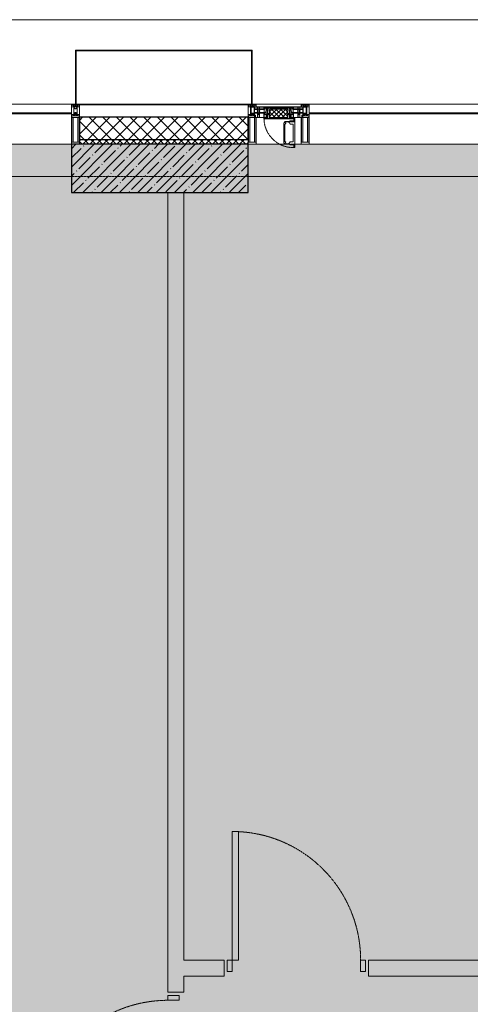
# Model space of a CAD drawing. Header units: millimetres. Extents: x -542966 to 178656, y -69521 to 267189.
# Tile 143 of 256: x -190525 to -187720, y 249486 to 255611. Entities that reach past the tile are written whole.
import ezdxf

# ---------------------------------------------------------------- set-up
doc = ezdxf.new("R2010")
doc.units = ezdxf.units.MM
doc.linetypes.add('-D1-02х01', pattern=[3, 2, -1])
doc.linetypes.add('-D1d1-15x02', pattern=[19, 15, -2, 0, -2])
for name, color, linetype, lineweight in [('_0', 7, 'Continuous', 13), ('A-COLS', 7, 'Continuous', 5), ('A-DETL-GENF', 7, 'Continuous', 5), ('A-DOOR', 7, 'Continuous', 5), ('A-GLAZ', 7, 'Continuous', 5), ('A-GLAZ-CURT', 8, 'Continuous', 5), ('A-GLAZ-CWMG', 8, 'Continuous', 5), ('A-WALL', 7, 'Continuous', 5), ('A-WALL-FNSH', 8, 'Continuous', 5), ('I-WALL', 7, 'Continuous', 5), ('S-COLS', 7, 'Continuous', 5), ('S-GRID', 7, 'Continuous', 5), ('Ограждение', 7, 'Continuous', 5), ('Поручни', 7, 'Continuous', 5)]:
    doc.layers.add(name, color=color, linetype=linetype, lineweight=lineweight)

# ---------------------------------------------------------------- blocks, each defined once
blk = doc.blocks.new('System Panel - A_PAN_Glass-4664071-50_AS_M_L19')
at = {"layer": 'A-GLAZ-CURT'}
for p, q in [((910, 0), (-910, 0)), ((-910, 0), (-910, -55)), ((910, -55), (910, 0)), ((-910, -55), (910, -55))]:
    blk.add_line(p, q, dxfattribs=at)
blk = doc.blocks.new('Rectangular Mullion - 50Wx250H-2623690-50_AS_M_L19')
at = {"layer": 'A-DETL-GENF'}
for p, q in [((-25, 84), (-25, 250)), ((-25, 250), (0, 250)), ((25, 250), (0, 250)), ((25, 65.2), (25, 250)), ((-23, 237.3), (0, 237.3)), ((-23, 237.3), (-23, 84)), ((-14.9, 84), (-14.9, 237.3)), ((23, 237.3), (0, 237.3)), ((14.9, 84), (14.9, 237.3)), ((23, 237.3), (23, 73.6)), ((0, 84), (-15, 84)), ((-0.5, 73.6), (-15, 73.6)), ((-10, 71.3), (-12, 71.3)), ((-10, 57.4), (-10, 71.3)), ((-7, 65.2), (-5.9, 67.3)), ((-7, 65.2), (-7, 57)), ((-4.1, 67.3), (-5.9, 67.3)), ((-4.1, 67.3), (-2.9, 65.1)), ((-2.9, 65.1), (-2.9, 57)), ((0, 84), (23, 84)), ((0.5, 73.6), (23, 73.6)), ((4.1, 67.3), (2.9, 65.1)), ((2.9, 65.1), (2.9, 57)), ((4.1, 67.3), (5.9, 67.3)), ((7, 65.2), (5.9, 67.3)), ((7, 65.2), (7, 54.7)), ((10, 71.3), (14, 71.3)), ((10, 53), (10, 71.3)), ((14, 71.3), (14, 65.2)), ((14, 65.2), (25, 65.2)), ((-23.8, 14.6), (-25, 14.2)), ((-25, 0), (-25, 14.2)), ((-23.8, 17), (-23.8, 14.6)), ((-22.5, 10.6), (-23.8, 14.6)), ((-22.5, 10.6), (-23.7, 9.9)), ((-23.7, 1.3), (-23.7, 9.9)), ((-23.7, 1.3), (-11.8, 1.3)), ((-23.2, 10.2), (-22.5, 8)), ((-22.5, 8), (-22.5, 4.5)), ((-21.3, 4.5), (-22.5, 4.5)), ((-22.3, 17), (-22.3, 16)), ((-22.3, 16), (-21.3, 16)), ((-19.9, 17), (-21.3, 16)), ((-21.3, 4.5), (-21.3, 6.5)), ((-21.3, 6.5), (-14.2, 6.5)), ((-7.4, 16.6), (-18.4, 16.6)), ((-14.2, 6.5), (-14.2, 4.5)), ((-13.2, 4.5), (-14.2, 4.5)), ((-13.2, 4.5), (-12.2, 7.2)), ((-12.7, 7.6), (-11.3, 11.4)), ((-12.7, 7.6), (-11.8, 6.9)), ((-12.2, 9), (-12.2, 14.8)), ((-12.2, 14.8), (0, 14.8)), ((-11.8, 1.3), (-11.8, 6.9)), ((-10.5, 11.2), (-11.3, 11.4)), ((-10.5, 1.5), (-10.5, 11.2)), ((-4.8, 1.5), (-10.5, 1.5)), ((0, 8), (-4.8, 8)), ((-4.8, 1.5), (-4.8, 8)), ((-2.6, 16.8), (0, 16.8)), ((2.6, 16.8), (0, 16.8)), ((0, 14.8), (0, 16.8)), ((0, 14.8), (0, 16.8)), ((12.2, 14.8), (0, 14.8)), ((0, 0), (0, 8)), ((0, 8), (4.8, 8)), ((0, 0), (0, 8)), ((4.8, 1.5), (4.8, 8)), ((4.8, 1.5), (10.5, 1.5)), ((8.5, 23), (6, 25.5)), ((6, 18), (7.4, 18)), ((8.7, 53), (7, 54.7)), ((7.4, 18), (7.4, 16.6)), ((7.4, 16.6), (18.4, 16.6)), ((7.5, 18.5), (8.5, 18.5)), ((7.5, 17), (7.5, 18.5)), ((10, 17), (7.5, 17)), ((8.5, 18.5), (8.5, 23)), ((8.7, 53), (10, 53)), ((10, 53), (10, 17)), ((10.5, 11.2), (11.3, 11.4)), ((10.5, 1.5), (10.5, 11.2)), ((12.7, 7.6), (11.3, 11.4)), ((12.7, 7.6), (11.8, 6.9)), ((11.8, 1.3), (11.8, 6.9)), ((23.7, 1.3), (11.8, 1.3)), ((12.2, 9), (12.2, 14.8)), ((13.2, 4.5), (12.2, 7.2)), ((13.2, 4.5), (14.2, 4.5)), ((21.3, 6.5), (14.2, 6.5)), ((14.2, 6.5), (14.2, 4.5)), ((18.4, 16.6), (19, 17.6)), ((19, 17.6), (21.3, 16)), ((22.3, 16), (21.3, 16)), ((21.3, 4.5), (21.3, 6.5)), ((21.3, 4.5), (22.5, 4.5)), ((22.3, 17), (22.3, 16)), ((22.3, 17), (23.8, 17)), ((22.5, 10.6), (23.8, 14.6)), ((22.5, 10.6), (23.7, 9.9)), ((23.2, 10.2), (22.5, 8)), ((22.5, 8), (22.5, 4.5)), ((23.7, 1.3), (23.7, 9.9)), ((23.8, 17), (23.8, 14.6)), ((23.8, 14.6), (25, 14.2)), ((25, 0), (25, 14.2)), ((-25, 0), (0, 0)), ((25, 0), (0, 0))]:
    blk.add_line(p, q, dxfattribs=at)
for centre, start, end in [((-0.5, 73.1), 360, 90), ((0.5, 73.1), 90, 180)]:
    blk.add_arc(centre, 0.5, start, end, dxfattribs=at)
blk = doc.blocks.new('Rectangular Mullion - R_StandardFrame_50Wx250H-4664070-50_AS_M_L19')
at = {"layer": 'A-GLAZ-CWMG', "lineweight": 9}
for p, q in [((-25, 84), (-25, 250)), ((-25, 250), (25, 250)), ((25, 250), (25, 0)), ((-25, 0), (-25, 17)), ((25, 0), (-25, 0))]:
    blk.add_line(p, q, dxfattribs=at)
blk = doc.blocks.new('A_PAN_Створка - 383мм-V27-50_AS_M_L19')
at = {"layer": 'A-GLAZ-CURT'}
h = blk.add_hatch(dxfattribs=at)
h.set_pattern_fill('FP_30', color=256, style=0, pattern_type=2)
h.set_pattern_definition([(45, (-3340, -29700), (-14.142136, 14.142136), []), (135, (-3340, -29700), (-14.142136, -14.142136), [])])
h.paths.add_polyline_path([(-53.6, -82.7), (54.6, -81.8), (54.6, -63.4), (57.2, -60.8), (57.2, -36.4), (54.9, -34.1), (54.5, -31.8), (-54.5, -31.8), (-54.9, -34.1), (-57.2, -36.4), (-57.2, -60.8), (-54.6, -63.4), (-54.6, -81.8)])
at = {"layer": 'A-DETL-GENF'}
for p, q in [((-70, -32.1), (-61.4, -23.5)), ((-70, -62.5), (-70, -32.1)), ((-67.8, -38.3), (-65.7, -37.4)), ((-67.8, -55.7), (-67.8, -38.3)), ((-66, -56.5), (-67.8, -55.7)), ((-66, -56.5), (-62, -59.1)), ((-65.7, -37.4), (-60.8, -34.7)), ((-62, -59.1), (-60.7, -61)), ((61.4, -23.5), (-61.4, -23.5)), ((-60.8, -34.7), (-57.3, -35.9)), ((-60.7, -61), (-57.4, -61)), ((-57.4, -61), (-54.9, -63.5)), ((-55.2, -33.8), (-57.3, -35.9)), ((-54.9, -34.1), (-57.2, -36.4)), ((-57.2, -36.4), (-57.2, -60.8)), ((-57.2, -60.8), (-54.6, -63.4)), ((-55.2, -33.8), (-54.8, -31.5)), ((-54.9, -25.8), (-53.9, -24.8)), ((-54.9, -29.5), (-54.9, -25.8)), ((-53.9, -30.5), (-54.9, -29.5)), ((-54.5, -31.8), (-54.9, -34.1)), ((0, -31.5), (-54.8, -31.5)), ((54.5, -31.8), (-54.5, -31.8)), ((-53.9, -24.8), (53.9, -24.8)), ((53.9, -30.5), (-53.9, -30.5)), ((0, -31.5), (54.8, -31.5)), ((54.9, -25.8), (53.9, -24.8)), ((53.9, -30.5), (54.9, -29.5)), ((54.9, -34.1), (54.5, -31.8)), ((54.6, -63.4), (57.2, -60.8)), ((55.2, -33.8), (54.8, -31.5)), ((54.9, -29.5), (54.9, -25.8)), ((57.2, -36.4), (54.9, -34.1)), ((57.4, -61), (54.9, -63.5)), ((55.2, -33.8), (57.3, -35.9)), ((57.2, -60.8), (57.2, -36.4)), ((60.8, -34.7), (57.3, -35.9)), ((60.7, -61), (57.4, -61)), ((62, -59.1), (60.7, -61)), ((65.7, -37.4), (60.8, -34.7)), ((70, -32.1), (61.4, -23.5)), ((66, -56.5), (62, -59.1)), ((67.8, -38.3), (65.7, -37.4)), ((66, -56.5), (67.8, -55.7)), ((67.8, -55.7), (67.8, -38.3)), ((70, -62.5), (70, -32.1)), ((-91.5, -87.5), (-73.9, -87.5)), ((-91.5, -92), (-91.5, -87.5)), ((-91.5, -92), (91.5, -92)), ((-83.4, -90.3), (-83.4, -87.5)), ((-83.4, -90.3), (-69.4, -90.3)), ((-73.9, -62.5), (-70, -62.5)), ((-73.9, -87.5), (-73.9, -62.5)), ((-69.4, -66.5), (-73.9, -66.5)), ((-73.9, -81.5), (-69.4, -81.5)), ((-69.4, -85.5), (-73.9, -85.5)), ((-69.4, -81.5), (-69.4, -66.5)), ((-69.4, -90.3), (-69.4, -85.5)), ((-61.7, -62.5), (-67.9, -62.5)), ((-67.9, -62.5), (-67.9, -89.3)), ((-67.9, -89.3), (-66.9, -90.3)), ((-66.9, -90.3), (-57.4, -90.3)), ((-61.7, -64.9), (-61.7, -62.5)), ((-60.1, -67.7), (-61.7, -64.9)), ((-56.4, -67.7), (-60.1, -67.7)), ((-57.4, -90.3), (-56.4, -89.4)), ((-56.4, -89.4), (-56.4, -67.7)), ((-54.9, -63.5), (-54.9, -81.9)), ((-54.9, -81.9), (-53.8, -83)), ((-54.9, -85.6), (-53.9, -84.6)), ((-54.9, -89.3), (-54.9, -85.6)), ((-53.9, -90.3), (-54.9, -89.3)), ((-54.6, -63.4), (-54.6, -81.8)), ((-54.6, -81.8), (-53.6, -82.7)), ((-53.9, -84.6), (53.9, -84.6)), ((53.9, -90.3), (-53.9, -90.3)), ((53.8, -83), (-53.8, -83)), ((-53.6, -82.7), (53.6, -82.7)), ((53.6, -82.7), (54.6, -81.8)), ((54.9, -81.9), (53.8, -83)), ((54.9, -85.6), (53.9, -84.6)), ((53.9, -90.3), (54.9, -89.3)), ((54.6, -81.8), (54.6, -63.4)), ((54.9, -63.5), (54.9, -81.9)), ((54.9, -89.3), (54.9, -85.6)), ((56.4, -67.7), (60.1, -67.7)), ((56.4, -89.4), (56.4, -67.7)), ((57.4, -90.3), (56.4, -89.4)), ((66.9, -90.3), (57.4, -90.3)), ((60.1, -67.7), (61.7, -64.9)), ((61.7, -62.5), (67.9, -62.5)), ((61.7, -64.9), (61.7, -62.5)), ((67.9, -89.3), (66.9, -90.3)), ((67.9, -62.5), (67.9, -89.3)), ((69.4, -66.5), (73.9, -66.5)), ((69.4, -81.5), (69.4, -66.5)), ((73.9, -81.5), (69.4, -81.5)), ((69.4, -85.5), (73.9, -85.5)), ((69.4, -90.3), (69.4, -85.5)), ((83.4, -90.3), (69.4, -90.3)), ((73.9, -62.5), (70, -62.5)), ((73.9, -87.5), (73.9, -62.5)), ((91.5, -87.5), (73.9, -87.5)), ((83.4, -90.3), (83.4, -87.5)), ((91.5, -92), (91.5, -87.5))]:
    blk.add_line(p, q, dxfattribs=at)
at = {"layer": 'A-DETL-GENF', "color": 9, "true_color": 0xc8c8c8}
for p, q in [((39.7, -109), (31.1, -117.6)), ((31.1, -117.6), (31.1, -240.4)), ((70.1, -109), (39.7, -109)), ((41.4, -123.8), (43.5, -121.7)), ((45, -113.3), (42.3, -118.2)), ((42.3, -118.2), (43.5, -121.7)), ((45.9, -111.2), (45, -113.3)), ((63.3, -111.2), (45.9, -111.2)), ((64.1, -113), (63.3, -111.2)), ((64.1, -113), (66.7, -117)), ((66.7, -117), (68.6, -118.3)), ((68.6, -118.3), (68.6, -121.6)), ((68.6, -121.6), (71.1, -124.1)), ((70.1, -105.1), (70.1, -109)), ((95.1, -105.1), (70.1, -105.1)), ((74.1, -109.6), (74.1, -105.1)), ((89.1, -109.6), (74.1, -109.6)), ((89.1, -105.1), (89.1, -109.6)), ((93.1, -109.6), (93.1, -105.1)), ((97.9, -109.6), (93.1, -109.6)), ((95.1, -87.5), (95.1, -105.1)), ((99.6, -87.5), (95.1, -87.5)), ((97.9, -95.6), (95.1, -95.6)), ((97.9, -95.6), (97.9, -109.6)), ((99.6, -270.5), (99.6, -87.5)), ((41.4, -123.8), (39.1, -124.2)), ((39.1, -179), (39.1, -124.2)), ((39.1, -179), (39.1, -233.8)), ((71.1, -124.1), (89.5, -124.1)), ((89.5, -124.1), (90.6, -125.2)), ((90.6, -125.2), (90.6, -232.8)), ((39.7, -249), (31.1, -240.4)), ((41.4, -234.2), (39.1, -233.8)), ((41.4, -234.2), (43.5, -236.3)), ((42.3, -239.8), (43.5, -236.3)), ((45, -244.7), (42.3, -239.8)), ((45.9, -246.8), (45, -244.7)), ((64.1, -245), (63.3, -246.8)), ((64.1, -245), (66.7, -241)), ((66.7, -241), (68.6, -239.7)), ((68.6, -236.4), (71.1, -233.9)), ((68.6, -239.7), (68.6, -236.4)), ((71.1, -233.9), (89.5, -233.9)), ((89.5, -233.9), (90.6, -232.8)), ((70.1, -249), (39.7, -249)), ((63.3, -246.8), (45.9, -246.8)), ((70.1, -252.9), (70.1, -249)), ((95.1, -252.9), (70.1, -252.9)), ((74.1, -248.4), (74.1, -252.9)), ((89.1, -248.4), (74.1, -248.4)), ((89.1, -252.9), (89.1, -248.4)), ((93.1, -248.4), (93.1, -252.9)), ((97.9, -248.4), (93.1, -248.4)), ((95.1, -270.5), (95.1, -252.9)), ((97.9, -262.4), (95.1, -262.4)), ((99.6, -270.5), (95.1, -270.5)), ((97.9, -262.4), (97.9, -248.4))]:
    blk.add_line(p, q, dxfattribs=at)
at = {"layer": 'A-GLAZ'}
for p, q in [((-67.9, -17), (-171, -17)), ((-171, -17), (-171, -57)), ((-171, -18.5), (-153.5, -18.5)), ((-171, -55.5), (-152, -55.5)), ((-171, -57), (-156, -57)), ((-153.5, -18.5), (-152, -20)), ((-153, -60), (-153, -73.5)), ((-152, -20), (-152, -73.5)), ((-150.5, -17), (-150.5, -29.4)), ((-132.4, -18.6), (-150.5, -18.6)), ((-150.5, -29.4), (-132.4, -29.4)), ((-150.5, -33.6), (-150.5, -68)), ((-136.3, -33.6), (-150.5, -33.6)), ((-136.4, -52.4), (-150.5, -52.4)), ((-150.5, -56.6), (-132.4, -56.6)), ((-137.2, -31), (-135.8, -35)), ((-132.5, -31), (-137.2, -31)), ((-137.2, -54.8), (-135.8, -50.8)), ((-132.5, -54.8), (-137.2, -54.8)), ((-132.1, -36.8), (-135.8, -35)), ((-132.1, -49), (-135.8, -50.8)), ((-132.5, -31.9), (-133.4, -33.7)), ((-133.4, -33.7), (-130.1, -35.3)), ((-133.4, -52), (-130.1, -50.4)), ((-132.5, -53.8), (-133.4, -52)), ((-132.5, -31.9), (-132.5, -31)), ((-132.5, -53.8), (-132.5, -54.8)), ((-132.4, -29.4), (-132.4, -18.6)), ((-132.4, -56.6), (-132.4, -82.5)), ((-132.1, -49), (-132.1, -36.8)), ((-131, -18.2), (-131, -29.5)), ((-120.8, -18.2), (-131, -18.2)), ((-131, -29.5), (-120.8, -29.5)), ((-131, -30.9), (-131, -33)), ((-120.8, -30.9), (-131, -30.9)), ((-129.4, -34.6), (-131, -33)), ((-129.4, -51.1), (-131, -52.7)), ((-131, -55.1), (-131, -52.7)), ((-120.8, -55.1), (-131, -55.1)), ((-131, -56.5), (-131, -62.6)), ((-131, -56.5), (-120.8, -56.5)), ((-130.1, -35.3), (-129.4, -34.6)), ((-130.1, -35.3), (-130.1, -50.4)), ((-130.1, -50.4), (-129.4, -51.1)), ((-122.4, -34.6), (-120.8, -33)), ((-121.7, -35.3), (-122.4, -34.6)), ((-121.7, -50.4), (-122.4, -51.1)), ((-122.4, -51.1), (-120.8, -52.7)), ((-118.4, -33.7), (-121.7, -35.3)), ((-121.7, -35.3), (-121.7, -50.4)), ((-118.4, -52), (-121.7, -50.4)), ((-120.8, -18.2), (-120.8, -29.5)), ((-120.8, -30.9), (-120.8, -33)), ((-120.8, -55.1), (-120.8, -52.7)), ((-120.8, -56.5), (-120.8, -62.6)), ((-119.7, -36.8), (-115.9, -35)), ((-119.7, -49), (-119.7, -36.8)), ((-119.7, -49), (-115.9, -50.8)), ((-119.3, -18.6), (-92.5, -18.6)), ((-119.3, -29.4), (-119.3, -18.6)), ((-92.5, -29.4), (-119.3, -29.4)), ((-119.3, -31), (-114.6, -31)), ((-119.3, -31.9), (-119.3, -31)), ((-119.3, -31.9), (-118.4, -33.7)), ((-119.3, -53.8), (-118.4, -52)), ((-119.3, -53.8), (-119.3, -54.8)), ((-119.3, -54.8), (-114.6, -54.8)), ((-119.3, -56.6), (-119.3, -82.5)), ((-92.5, -56.6), (-119.3, -56.6)), ((-114.6, -31), (-115.9, -35)), ((-114.6, -54.8), (-115.9, -50.8)), ((-94.1, -33.5), (-115.4, -33.5)), ((-94.1, -52.5), (-115.3, -52.5)), ((-89.9, -35.1), (-94.1, -33.5)), ((-89.9, -50.9), (-94.1, -52.5)), ((-92.5, -18.6), (-92.5, -29.4)), ((-92.5, -56.6), (-92.5, -82.5)), ((-90.8, -18.5), (-90.8, -29.4)), ((-87.3, -18.5), (-90.8, -18.5)), ((-90.8, -29.4), (-85.9, -29.4)), ((-90.8, -56.6), (-85.9, -56.6)), ((-90.8, -62.7), (-90.8, -56.6)), ((-89.9, -32.5), (-89.9, -35.1)), ((-85.9, -32.5), (-89.9, -32.5)), ((-89.9, -35.1), (-89.9, -50.9)), ((-89.9, -52.2), (-89.9, -50.9)), ((-89.9, -52.2), (-88.6, -53.5)), ((-85.9, -53.5), (-88.6, -53.5)), ((-87.3, -20.4), (-87.3, -18.5)), ((-87.3, -20.4), (-87.3, -21.9)), ((-84.8, -20.4), (-87.3, -20.4)), ((-87.3, -21.9), (-85.9, -21.9)), ((-85.9, -18.2), (-85.9, -20.4)), ((-75.9, -18.2), (-85.9, -18.2)), ((-85.9, -21.9), (-85.9, -29.4)), ((-85.9, -29.4), (-85.9, -32.5)), ((-85.9, -53.5), (-78, -45.6)), ((-85.9, -56.6), (-85.9, -53.5)), ((-83.4, -20.4), (-84.8, -20.4)), ((-70, -33.8), (-83.4, -20.4)), ((-80.4, -61.1), (-80.4, -62.7)), ((-78, -61.1), (-80.4, -61.1)), ((-78, -84), (-78, -23.5)), ((-78, -23.5), (-67.9, -23.5)), ((-78, -36.8), (-70, -36.8)), ((-78, -45.6), (-78, -36.8)), ((-78, -66.1), (-78, -61.1)), ((-75.9, -21.5), (-75.9, -18.2)), ((-75.9, -21.5), (-75.9, -23.5)), ((-74.9, -21.5), (-75.9, -21.5)), ((-75.9, -23.5), (-73, -23.5)), ((-74.9, -17.9), (-74.9, -21.5)), ((-68.9, -17.9), (-74.9, -17.9)), ((-67.2, -29.3), (-73, -23.5)), ((-61.4, -23.5), (-70, -32.1)), ((-70, -32.1), (-70, -62.5)), ((-70, -36.8), (-70, -33.8)), ((-68.9, -21.5), (-68.9, -17.9)), ((-67.9, -21.5), (-68.9, -21.5)), ((67.9, -17), (-67.9, -17)), ((-61.4, -23.5), (-67.9, -17)), ((-67.9, -17), (-67.9, -23.5)), ((-67.9, -17), (67.9, -17)), ((-67.9, -21.5), (-67.9, -23.5)), ((-67.9, -23.5), (-64.6, -26.8)), ((-67.9, -23.5), (-64.6, -26.8)), ((-64.6, -26.8), (-67.2, -29.3)), ((-64.6, -26.8), (-61.4, -23.5)), ((61.4, -23.5), (-61.4, -23.5)), ((67.9, -17), (61.4, -23.5)), ((70, -32.1), (61.4, -23.5)), ((61.4, -23.5), (64.6, -26.8)), ((67.9, -23.5), (64.6, -26.8)), ((64.6, -26.8), (67.9, -23.5)), ((64.6, -26.8), (67.2, -29.3)), ((67.2, -29.3), (73, -23.5)), ((67.9, -23.5), (67.9, -17)), ((171, -17), (67.9, -17)), ((67.9, -21.5), (67.9, -23.5)), ((67.9, -21.5), (68.9, -21.5)), ((67.9, -23.5), (78, -23.5)), ((68.9, -17.9), (74.9, -17.9)), ((68.9, -21.5), (68.9, -17.9)), ((70, -33.8), (83.4, -20.4)), ((70, -62.5), (70, -32.1)), ((70, -36.8), (70, -33.8)), ((78, -36.8), (70, -36.8)), ((75.9, -23.5), (73, -23.5)), ((74.9, -17.9), (74.9, -21.5)), ((74.9, -21.5), (75.9, -21.5)), ((75.9, -18.2), (85.9, -18.2)), ((75.9, -21.5), (75.9, -18.2)), ((75.9, -21.5), (75.9, -23.5)), ((78, -23.5), (78, -84)), ((78, -45.6), (78, -36.8)), ((85.9, -53.5), (78, -45.6)), ((78, -61.1), (80.4, -61.1)), ((78, -66.1), (78, -61.1)), ((80.4, -61.1), (80.4, -62.7)), ((83.4, -20.4), (84.8, -20.4)), ((84.8, -20.4), (87.3, -20.4)), ((85.9, -18.2), (85.9, -20.4)), ((85.9, -21.9), (85.9, -29.4)), ((87.3, -21.9), (85.9, -21.9)), ((85.9, -29.4), (85.9, -32.5)), ((90.8, -29.4), (85.9, -29.4)), ((85.9, -32.5), (89.9, -32.5)), ((85.9, -53.5), (88.6, -53.5)), ((85.9, -56.6), (85.9, -53.5)), ((90.8, -56.6), (85.9, -56.6)), ((87.3, -18.5), (90.8, -18.5)), ((87.3, -20.4), (87.3, -18.5)), ((87.3, -20.4), (87.3, -21.9)), ((89.9, -52.2), (88.6, -53.5)), ((89.9, -32.5), (89.9, -35.1)), ((89.9, -35.1), (94.1, -33.5)), ((89.9, -35.1), (89.9, -50.9)), ((89.9, -50.9), (94.1, -52.5)), ((89.9, -52.2), (89.9, -50.9)), ((90.8, -18.5), (90.8, -29.4)), ((90.8, -62.7), (90.8, -56.6)), ((92.5, -18.6), (92.5, -29.4)), ((119.3, -18.6), (92.5, -18.6)), ((92.5, -29.4), (119.3, -29.4)), ((92.5, -56.6), (119.3, -56.6)), ((92.5, -56.6), (92.5, -82.5)), ((94.1, -33.5), (115.4, -33.5)), ((94.1, -52.5), (115.3, -52.5)), ((114.6, -31), (115.9, -35)), ((119.3, -31), (114.6, -31)), ((114.6, -54.8), (115.9, -50.8)), ((119.3, -54.8), (114.6, -54.8)), ((119.7, -36.8), (115.9, -35)), ((119.7, -49), (115.9, -50.8)), ((119.3, -31.9), (118.4, -33.7)), ((118.4, -33.7), (121.7, -35.3)), ((118.4, -52), (121.7, -50.4)), ((119.3, -53.8), (118.4, -52)), ((119.3, -29.4), (119.3, -18.6)), ((119.3, -31.9), (119.3, -31)), ((119.3, -53.8), (119.3, -54.8)), ((119.3, -56.6), (119.3, -82.5)), ((119.7, -49), (119.7, -36.8)), ((120.8, -18.2), (120.8, -29.5)), ((120.8, -18.2), (131, -18.2)), ((131, -29.5), (120.8, -29.5)), ((120.8, -30.9), (120.8, -33)), ((120.8, -30.9), (131, -30.9)), ((122.4, -34.6), (120.8, -33)), ((122.4, -51.1), (120.8, -52.7)), ((120.8, -55.1), (120.8, -52.7)), ((120.8, -55.1), (131, -55.1)), ((120.8, -56.5), (120.8, -62.6)), ((131, -56.5), (120.8, -56.5)), ((121.7, -35.3), (122.4, -34.6)), ((121.7, -35.3), (121.7, -50.4)), ((121.7, -50.4), (122.4, -51.1)), ((129.4, -34.6), (131, -33)), ((130.1, -35.3), (129.4, -34.6)), ((130.1, -50.4), (129.4, -51.1)), ((129.4, -51.1), (131, -52.7)), ((133.4, -33.7), (130.1, -35.3)), ((130.1, -35.3), (130.1, -50.4)), ((133.4, -52), (130.1, -50.4)), ((131, -18.2), (131, -29.5)), ((131, -30.9), (131, -33)), ((131, -55.1), (131, -52.7)), ((131, -56.5), (131, -62.6)), ((132.1, -36.8), (135.8, -35)), ((132.1, -49), (132.1, -36.8)), ((132.1, -49), (135.8, -50.8)), ((132.4, -18.6), (150.5, -18.6)), ((132.4, -29.4), (132.4, -18.6)), ((150.5, -29.4), (132.4, -29.4)), ((150.5, -56.6), (132.4, -56.6)), ((132.4, -56.6), (132.4, -82.5)), ((132.5, -31), (137.2, -31)), ((132.5, -31.9), (132.5, -31)), ((132.5, -31.9), (133.4, -33.7)), ((132.5, -53.8), (133.4, -52)), ((132.5, -53.8), (132.5, -54.8)), ((132.5, -54.8), (137.2, -54.8)), ((137.2, -31), (135.8, -35)), ((137.2, -54.8), (135.8, -50.8)), ((136.3, -33.6), (150.5, -33.6)), ((136.4, -52.4), (150.5, -52.4)), ((150.5, -17), (150.5, -29.4)), ((150.5, -33.6), (150.5, -68)), ((153.5, -18.5), (152, -20)), ((152, -20), (152, -73.5)), ((171, -55.5), (152, -55.5)), ((153, -73.5), (153, -60)), ((171, -18.5), (153.5, -18.5)), ((156, -57), (171, -57)), ((171, -57), (171, -17)), ((-153, -73.5), (-150, -73.5)), ((-150.5, -68), (-143.5, -68)), ((-150.5, -69.5), (-150.5, -73.5)), ((-145, -69.5), (-150.5, -69.5)), ((-150, -73.5), (-150, -84)), ((-150, -84), (-78, -84)), ((-148.5, -81), (-148.5, -82.5)), ((-143.5, -81), (-148.5, -81)), ((-148.5, -82.5), (-132.4, -82.5)), ((-145, -69.5), (-145, -79.5)), ((-143.5, -68), (-143.5, -81)), ((-120.8, -62.6), (-131, -62.6)), ((-131, -64.6), (-120.8, -64.6)), ((-131, -82.5), (-131, -64.6)), ((-131, -82.5), (-120.8, -82.5)), ((-120.8, -82.5), (-120.8, -64.6)), ((-119.3, -82.5), (-92.5, -82.5)), ((-73.9, -87.5), (-91.5, -87.5)), ((-91.5, -87.5), (-91.5, -92)), ((-91.5, -92), (91.5, -92)), ((-80.4, -62.7), (-90.8, -62.7)), ((-90.8, -64.6), (-90.8, -82.5)), ((-80.1, -64.6), (-90.8, -64.6)), ((-90.8, -82.5), (-79.5, -82.5)), ((-78, -84), (-85, -84)), ((-85, -84), (-85, -87.5)), ((-85, -87.5), (-78, -87.5)), ((-80.1, -66.1), (-80.1, -64.6)), ((-78, -66.1), (-80.1, -66.1)), ((-79.5, -80.6), (-78, -80.6)), ((-79.5, -82.5), (-79.5, -80.6)), ((-78, -87.5), (-78, -84)), ((-78, -84), (-73.9, -84)), ((-70, -62.5), (-73.9, -62.5)), ((-73.9, -62.5), (-73.9, -87.5)), ((73.9, -62.5), (70, -62.5)), ((73.9, -87.5), (73.9, -62.5)), ((73.9, -84), (78, -84)), ((91.5, -87.5), (73.9, -87.5)), ((78, -66.1), (80.1, -66.1)), ((79.5, -80.6), (78, -80.6)), ((78, -87.5), (78, -84)), ((78, -84), (85, -84)), ((78, -84), (150, -84)), ((85, -87.5), (78, -87.5)), ((79.5, -82.5), (79.5, -80.6)), ((90.8, -82.5), (79.5, -82.5)), ((80.1, -64.6), (90.8, -64.6)), ((80.1, -66.1), (80.1, -64.6)), ((80.4, -62.7), (90.8, -62.7)), ((85, -84), (85, -87.5)), ((90.8, -64.6), (90.8, -82.5)), ((91.5, -92), (91.5, -87.5)), ((119.3, -82.5), (92.5, -82.5)), ((120.8, -62.6), (131, -62.6)), ((120.8, -82.5), (120.8, -64.6)), ((131, -64.6), (120.8, -64.6)), ((131, -82.5), (120.8, -82.5)), ((131, -82.5), (131, -64.6)), ((148.5, -82.5), (132.4, -82.5)), ((143.5, -68), (143.5, -81)), ((150.5, -68), (143.5, -68)), ((143.5, -81), (148.5, -81)), ((145, -69.5), (150.5, -69.5)), ((145, -69.5), (145, -79.5)), ((148.5, -81), (148.5, -82.5)), ((150, -84), (150, -73.5)), ((150, -73.5), (153, -73.5)), ((150.5, -69.5), (150.5, -73.5))]:
    blk.add_line(p, q, dxfattribs=at)
for centre, start, end in [((-156, -60), 0, 90), ((156, -60), 90, 180)]:
    blk.add_arc(centre, 3, start, end, dxfattribs=at)
at = {"layer": 'A-GLAZ', "linetype": '-D1-02х01'}
blk.add_arc((91.4, -87.5), 183, 181.40905, 271.14454, dxfattribs=at)
blk = doc.blocks.new('Rectangular Mullion - R_StandardFrame_50Wx250H-3323618-50_AS_M_L19')
at = {"layer": 'A-GLAZ-CWMG'}
for p, q in [((37450, 1250), (37450, 1039.9)), ((37700, 1250), (37700, 970)), ((37450, 1010.4), (37450, 970))]:
    blk.add_line(p, q, dxfattribs=at)
blk = doc.blocks.new('Rectangular Mullion - 50Wx250H-V1-50_AS_M_L19')
at = {"layer": 'A-DETL-GENF'}
for p, q in [((-25, 65.2), (-25, 250)), ((-25, 250), (0, 250)), ((25, 250), (0, 250)), ((25, 65.2), (25, 250)), ((-23, 237.3), (0, 237.3)), ((-23, 237.3), (-23, 73.6)), ((-14.9, 84), (-14.9, 237.3)), ((23, 237.3), (0, 237.3)), ((14.9, 84), (14.9, 237.3)), ((23, 237.3), (23, 73.6)), ((-14, 65.2), (-25, 65.2)), ((0, 84), (-23, 84)), ((-0.5, 73.6), (-23, 73.6)), ((-14, 71.3), (-14, 65.2)), ((-10, 71.3), (-14, 71.3)), ((-10, 53), (-10, 71.3)), ((-7, 65.2), (-5.9, 67.3)), ((-7, 65.2), (-7, 54.7)), ((-4.1, 67.3), (-5.9, 67.3)), ((-4.1, 67.3), (-2.9, 65.1)), ((-2.9, 65.1), (-2.9, 54.6)), ((0, 84), (23, 84)), ((0.5, 73.6), (23, 73.6)), ((4.1, 67.3), (2.9, 65.1)), ((2.9, 65.1), (2.9, 54.6)), ((4.1, 67.3), (5.9, 67.3)), ((7, 65.2), (5.9, 67.3)), ((7, 65.2), (7, 54.7)), ((10, 71.3), (14, 71.3)), ((10, 53), (10, 71.3)), ((14, 71.3), (14, 65.2)), ((14, 65.2), (25, 65.2)), ((-23.8, 14.6), (-25, 14.2)), ((-25, 0), (-25, 14.2)), ((-22.3, 17), (-23.8, 17)), ((-23.8, 17), (-23.8, 14.6)), ((-22.5, 10.6), (-23.8, 14.6)), ((-22.5, 10.6), (-23.7, 9.9)), ((-23.7, 1.3), (-23.7, 9.9)), ((-23.7, 1.3), (-11.8, 1.3)), ((-23.2, 10.2), (-22.5, 8)), ((-22.5, 8), (-22.5, 4.5)), ((-21.3, 4.5), (-22.5, 4.5)), ((-22.3, 17), (-22.3, 16)), ((-22.3, 16), (-21.3, 16)), ((-19, 17.6), (-21.3, 16)), ((-21.3, 4.5), (-21.3, 6.5)), ((-21.3, 6.5), (-14.2, 6.5)), ((-18.4, 16.6), (-19, 17.6)), ((-7.4, 16.6), (-18.4, 16.6)), ((-14.2, 6.5), (-14.2, 4.5)), ((-13.2, 4.5), (-14.2, 4.5)), ((-13.2, 4.5), (-12.2, 7.2)), ((-12.7, 7.6), (-11.3, 11.4)), ((-12.7, 7.6), (-11.8, 6.9)), ((-12.2, 9), (-12.2, 14.8)), ((-12.2, 14.8), (0, 14.8)), ((-11.8, 1.3), (-11.8, 6.9)), ((-10.5, 11.2), (-11.3, 11.4)), ((-10.5, 1.5), (-10.5, 11.2)), ((-4.8, 1.5), (-10.5, 1.5)), ((-8.7, 53), (-10, 53)), ((-10, 53), (-10, 17)), ((-10, 17), (-7.5, 17)), ((-8.7, 53), (-7, 54.7)), ((-8.5, 23), (-1.5, 30)), ((-8.5, 18.5), (-8.5, 23)), ((-7.5, 18.5), (-8.5, 18.5)), ((-7.5, 17), (-7.5, 18.5)), ((-7.4, 18), (-7.4, 16.6)), ((-2.6, 18), (-7.4, 18)), ((0, 8), (-4.8, 8)), ((-4.8, 1.5), (-4.8, 8)), ((-1.3, 53), (-2.9, 54.6)), ((-2.6, 18), (-2.6, 16.8)), ((-2.6, 16.8), (0, 16.8)), ((-1.5, 30), (0, 30)), ((0, 53), (-1.3, 53)), ((0, 53), (1.3, 53)), ((1.5, 30), (0, 30)), ((2.6, 16.8), (0, 16.8)), ((0, 14.8), (0, 16.8)), ((0, 14.8), (0, 16.8)), ((12.2, 14.8), (0, 14.8)), ((0, 0), (0, 8)), ((0, 8), (4.8, 8)), ((0, 0), (0, 8)), ((1.3, 53), (2.9, 54.6)), ((8.5, 23), (1.5, 30)), ((2.6, 18), (2.6, 16.8)), ((2.6, 18), (7.4, 18)), ((4.8, 1.5), (4.8, 8)), ((4.8, 1.5), (10.5, 1.5)), ((8.7, 53), (7, 54.7)), ((7.4, 18), (7.4, 16.6)), ((7.4, 16.6), (18.4, 16.6)), ((7.5, 18.5), (8.5, 18.5)), ((7.5, 17), (7.5, 18.5)), ((10, 17), (7.5, 17)), ((8.5, 18.5), (8.5, 23)), ((8.7, 53), (10, 53)), ((10, 53), (10, 17)), ((10.5, 11.2), (11.3, 11.4)), ((10.5, 1.5), (10.5, 11.2)), ((12.7, 7.6), (11.3, 11.4)), ((12.7, 7.6), (11.8, 6.9)), ((11.8, 1.3), (11.8, 6.9)), ((23.7, 1.3), (11.8, 1.3)), ((12.2, 9), (12.2, 14.8)), ((13.2, 4.5), (12.2, 7.2)), ((13.2, 4.5), (14.2, 4.5)), ((21.3, 6.5), (14.2, 6.5)), ((14.2, 6.5), (14.2, 4.5)), ((18.4, 16.6), (19, 17.6)), ((19, 17.6), (21.3, 16)), ((22.3, 16), (21.3, 16)), ((21.3, 4.5), (21.3, 6.5)), ((21.3, 4.5), (22.5, 4.5)), ((22.3, 17), (22.3, 16)), ((22.3, 17), (23.8, 17)), ((22.5, 10.6), (23.8, 14.6)), ((22.5, 10.6), (23.7, 9.9)), ((23.2, 10.2), (22.5, 8)), ((22.5, 8), (22.5, 4.5)), ((23.7, 1.3), (23.7, 9.9)), ((23.8, 17), (23.8, 14.6)), ((23.8, 14.6), (25, 14.2)), ((25, 0), (25, 14.2)), ((-25, 0), (0, 0)), ((25, 0), (0, 0))]:
    blk.add_line(p, q, dxfattribs=at)
for centre, start, end in [((-0.5, 73.1), 360, 90), ((0.5, 73.1), 90, 180)]:
    blk.add_arc(centre, 0.5, start, end, dxfattribs=at)
blk = doc.blocks.new('Rectangular Mullion - R_StandardFrame_50Wx250H-3540049-50_AS_M_L19')
at = {"layer": 'A-GLAZ-CWMG', "lineweight": 9}
for p, q in [((0, 0), (-50, 0)), ((-50, 0), (-50, -250)), ((0, -250), (0, 0)), ((-50, -250), (0, -250))]:
    blk.add_line(p, q, dxfattribs=at)
blk = doc.blocks.new('Rectangular Mullion - R_InvisibleFrame_50Wx250H-3515827-50_AS_M_L19')
at = {"layer": 'A-GLAZ-CWMG'}
for p, q in [((10130, 29640), (11950, 29640)), ((10130, 29450), (11950, 29450))]:
    blk.add_line(p, q, dxfattribs=at)
blk = doc.blocks.new('System Panel - A_PAN_Glass-3586636-50_AS_M_L19')
at = {"layer": 'A-GLAZ-CURT'}
for p, q in [((1350, 55), (-1350, 55)), ((-1350, 55), (-1350, 0)), ((-1350, 0), (1350, 0)), ((1350, 0), (1350, 55))]:
    blk.add_line(p, q, dxfattribs=at)
blk = doc.blocks.new('Rectangular Mullion - R_InvisibleFrame_50Wx250H-3586634-50_AS_M_L19')
at = {"layer": 'A-GLAZ-CWMG'}
for p, q in [((2050, 29640), (-650, 29640)), ((-650, 29450), (-650, 29600)), ((2050, 29450), (-650, 29450))]:
    blk.add_line(p, q, dxfattribs=at)
blk = doc.blocks.new('Ограждение - Ограждение-4621866-50_AS_M_L19')
at = {"layer": 'Поручни'}
blk.add_line((16400, 30175), (-1225, 30175), dxfattribs=at)
blk = doc.blocks.new('Rectangular Mullion - 50Wx250H-V3-50_AS_M_L19')
at = {"layer": 'A-DETL-GENF'}
for p, q in [((-25, 65.2), (-25, 250)), ((-25, 250), (0, 250)), ((25, 250), (0, 250)), ((25, 84), (25, 250)), ((-23, 237.3), (0, 237.3)), ((-23, 237.3), (-23, 73.6)), ((-14.9, 84), (-14.9, 237.3)), ((23, 237.3), (0, 237.3)), ((14.9, 84), (14.9, 237.3)), ((23, 237.3), (23, 84)), ((-14, 65.2), (-25, 65.2)), ((0, 84), (-23, 84)), ((-0.5, 73.6), (-23, 73.6)), ((-14, 71.3), (-14, 65.2)), ((-10, 71.3), (-14, 71.3)), ((-10, 53), (-10, 71.3)), ((-7, 65.2), (-5.9, 67.3)), ((-7, 65.2), (-7, 54.7)), ((-4.1, 67.3), (-5.9, 67.3)), ((-4.1, 67.3), (-2.9, 65.1)), ((-2.9, 65.1), (-2.9, 57)), ((0, 84), (15, 84)), ((0.5, 73.6), (15, 73.6)), ((4.1, 67.3), (2.9, 65.1)), ((2.9, 65.1), (2.9, 57)), ((4.1, 67.3), (5.9, 67.3)), ((7, 65.2), (5.9, 67.3)), ((7, 65.2), (7, 57)), ((10, 71.3), (12, 71.3)), ((10, 57.4), (10, 71.3)), ((-23.8, 14.6), (-25, 14.2)), ((-25, 0), (-25, 14.2)), ((-22.3, 17), (-23.8, 17)), ((-23.8, 17), (-23.8, 14.6)), ((-22.5, 10.6), (-23.8, 14.6)), ((-22.5, 10.6), (-23.7, 9.9)), ((-23.7, 1.3), (-23.7, 9.9)), ((-23.7, 1.3), (-11.8, 1.3)), ((-23.2, 10.2), (-22.5, 8)), ((-22.5, 8), (-22.5, 4.5)), ((-21.3, 4.5), (-22.5, 4.5)), ((-22.3, 17), (-22.3, 16)), ((-22.3, 16), (-21.3, 16)), ((-19, 17.6), (-21.3, 16)), ((-21.3, 4.5), (-21.3, 6.5)), ((-21.3, 6.5), (-14.2, 6.5)), ((-18.4, 16.6), (-19, 17.6)), ((-7.4, 16.6), (-18.4, 16.6)), ((-14.2, 6.5), (-14.2, 4.5)), ((-13.2, 4.5), (-14.2, 4.5)), ((-13.2, 4.5), (-12.2, 7.2)), ((-12.7, 7.6), (-11.3, 11.4)), ((-12.7, 7.6), (-11.8, 6.9)), ((-12.2, 9), (-12.2, 14.8)), ((-12.2, 14.8), (0, 14.8)), ((-11.8, 1.3), (-11.8, 6.9)), ((-10.5, 11.2), (-11.3, 11.4)), ((-10.5, 1.5), (-10.5, 11.2)), ((-4.8, 1.5), (-10.5, 1.5)), ((-8.7, 53), (-10, 53)), ((-10, 53), (-10, 17)), ((-10, 17), (-7.5, 17)), ((-8.7, 53), (-7, 54.7)), ((-8.5, 23), (-6, 25.5)), ((-8.5, 18.5), (-8.5, 23)), ((-7.5, 18.5), (-8.5, 18.5)), ((-7.5, 17), (-7.5, 18.5)), ((-7.4, 18), (-7.4, 16.6)), ((-6, 18), (-7.4, 18)), ((0, 8), (-4.8, 8)), ((-4.8, 1.5), (-4.8, 8)), ((-2.6, 16.8), (0, 16.8)), ((2.6, 16.8), (0, 16.8)), ((0, 14.8), (0, 16.8)), ((0, 14.8), (0, 16.8)), ((12.2, 14.8), (0, 14.8)), ((0, 0), (0, 8)), ((0, 8), (4.8, 8)), ((0, 0), (0, 8)), ((4.8, 1.5), (4.8, 8)), ((4.8, 1.5), (10.5, 1.5)), ((7.4, 16.6), (18.4, 16.6)), ((10.5, 11.2), (11.3, 11.4)), ((10.5, 1.5), (10.5, 11.2)), ((12.7, 7.6), (11.3, 11.4)), ((12.7, 7.6), (11.8, 6.9)), ((11.8, 1.3), (11.8, 6.9)), ((23.7, 1.3), (11.8, 1.3)), ((12.2, 9), (12.2, 14.8)), ((13.2, 4.5), (12.2, 7.2)), ((13.2, 4.5), (14.2, 4.5)), ((21.3, 6.5), (14.2, 6.5)), ((14.2, 6.5), (14.2, 4.5)), ((19.9, 17), (21.3, 16)), ((22.3, 16), (21.3, 16)), ((21.3, 4.5), (21.3, 6.5)), ((21.3, 4.5), (22.5, 4.5)), ((22.3, 17), (22.3, 16)), ((22.5, 10.6), (23.8, 14.6)), ((22.5, 10.6), (23.7, 9.9)), ((23.2, 10.2), (22.5, 8)), ((22.5, 8), (22.5, 4.5)), ((23.7, 1.3), (23.7, 9.9)), ((23.8, 17), (23.8, 14.6)), ((23.8, 14.6), (25, 14.2)), ((25, 0), (25, 14.2)), ((-25, 0), (0, 0)), ((25, 0), (0, 0))]:
    blk.add_line(p, q, dxfattribs=at)
for centre, start, end in [((-0.5, 73.1), 360, 90), ((0.5, 73.1), 90, 180)]:
    blk.add_arc(centre, 0.5, start, end, dxfattribs=at)
blk = doc.blocks.new('Rectangular Mullion - R_StandardFrame_50Wx250H-4665291-50_AS_M_L19')
at = {"layer": 'A-GLAZ-CWMG', "lineweight": 9}
for p, q in [((0, 250), (-50, 250)), ((-50, 250), (-50, 84)), ((0, 0), (0, 250)), ((-50, 17), (-50, 0)), ((-50, 0), (0, 0))]:
    blk.add_line(p, q, dxfattribs=at)
blk = doc.blocks.new('RST_AR_KMN_R22_B3_FCD_rvt-1-50_AS_M_L19')
at = {"layer": 'A-WALL'}
h = blk.add_hatch(dxfattribs=at)
h.set_pattern_fill('FP_7', color=256, style=0, pattern_type=2)
h.set_pattern_definition([(45, (0, 0), (-42.42641, 42.42641), []), (135, (0, 0), (-42.42641, -42.42641), [])])
h.paths.add_polyline_path([(2100, 29480), (3150, 29480), (3150, 29620), (2100, 29620)])
h = blk.add_hatch(dxfattribs=at)
h.set_pattern_fill('FP_6', color=256, style=0, pattern_type=2)
h.set_pattern_definition([(45, (0, 0), (-21.213203, 21.213203), []), (135, (0, 0), (-21.213203, -21.213203), [])])
h.paths.add_polyline_path([(2100, 29450), (3150, 29450), (3150, 29480), (2100, 29480)])
at = {"layer": 'A-COLS', "lineweight": 18}
for p, q in [((3175, 30035.4), (2075, 30035.4)), ((2075, 30035.4), (2075, 30030.3)), ((2080, 30030.3), (2075, 30030.3)), ((2075, 30030.3), (2075, 29700)), ((2075, 30030.3), (3175, 30030.3)), ((2080, 29700), (2080, 30030.3)), ((3175, 30030.3), (3170, 30030.3)), ((3170, 30030.3), (3170, 29700)), ((3175, 30030.3), (3175, 30035.4)), ((3175, 29700), (3175, 30030.3)), ((2075, 29700), (2080, 29700)), ((3170, 29700), (3175, 29700))]:
    blk.add_line(p, q, dxfattribs=at)
at = {"layer": 'A-WALL'}
for p, q in [((2100, 29695), (2100, 29620)), ((2100, 29695), (3150, 29695)), ((3150, 29620), (3150, 29695)), ((2100, 29480), (2100, 29450)), ((3150, 29450), (3150, 29480)), ((2100, 29450), (3150, 29450))]:
    blk.add_line(p, q, dxfattribs=at)
at = {"layer": 'A-WALL', "lineweight": 25}
for p, q in [((2100, 29620), (2100, 29480)), ((2100, 29620), (3150, 29620)), ((3150, 29480), (3150, 29620)), ((2100, 29480), (3150, 29480))]:
    blk.add_line(p, q, dxfattribs=at)
at = {"layer": 'A-WALL-FNSH'}
for p, q in [((3150, 29700), (2100, 29700)), ((2100, 29700), (2100, 29695)), ((3150, 29695), (3150, 29700))]:
    blk.add_line(p, q, dxfattribs=at)
at = {"layer": 'A-GLAZ-CURT', "lineweight": 5, "rotation": 180}
blk.add_blockref('System Panel - A_PAN_Glass-3586636-50_AS_M_L19', (700, 29700), dxfattribs=at)
at = {"layer": 'A-GLAZ-CURT', "lineweight": 5}
for name, p in [('A_PAN_Створка - 383мм-V27-50_AS_M_L19', (3340, 29700)), ('System Panel - A_PAN_Glass-4664071-50_AS_M_L19', (4440, 29700))]:
    blk.add_blockref(name, p, dxfattribs=at)
at = {"layer": 'A-GLAZ-CWMG', "lineweight": 5}
for name, p, rotation in [('Rectangular Mullion - 50Wx250H-V1-50_AS_M_L19', (2075, 29700), 180), ('Rectangular Mullion - R_StandardFrame_50Wx250H-4665291-50_AS_M_L19', (3150, 29700), 180), ('Rectangular Mullion - R_StandardFrame_50Wx250H-3323618-50_AS_M_L19', (4450, -8000), 90)]:
    blk.add_blockref(name, p, dxfattribs=dict(at, rotation=rotation))
for name, p in [('Rectangular Mullion - R_StandardFrame_50Wx250H-3540049-50_AS_M_L19', (2100, 29700)), ('Rectangular Mullion - R_InvisibleFrame_50Wx250H-3586634-50_AS_M_L19', (0, 0)), ('Rectangular Mullion - R_InvisibleFrame_50Wx250H-3515827-50_AS_M_L19', (-6600, 0))]:
    blk.add_blockref(name, p, dxfattribs=at)
at = {"layer": 'A-GLAZ-CWMG', "lineweight": 5, "extrusion": (0, 0, -1), "rotation": 180}
for name, p in [('Rectangular Mullion - 50Wx250H-V3-50_AS_M_L19', (-3175, 29700)), ('Rectangular Mullion - 50Wx250H-2623690-50_AS_M_L19', (-3505, 29700)), ('Rectangular Mullion - R_StandardFrame_50Wx250H-4664070-50_AS_M_L19', (-3505, 29700))]:
    blk.add_blockref(name, p, dxfattribs=at)
at = {"layer": 'Ограждение', "lineweight": 5}
blk.add_blockref('Ограждение - Ограждение-4621866-50_AS_M_L19', (-50, 50), dxfattribs=at)
blk = doc.blocks.new('A_DOR_Door - INT_Single_900Wx2100H-4592589-50_AS_M_L19')
at = {"layer": 'A-DOOR'}
for p, q in [((-400, 50), (-400, 850)), ((-400, 850), (-360, 850)), ((-400, 50), (-400, 850)), ((-360, 850), (-360, 50)), ((-430, 50), (-430, -20)), ((-400, 50), (-430, 50)), ((-360, 50), (-400, 50)), ((-400, -20), (-400, 50)), ((430, 50), (400, 50)), ((400, 50), (400, -20)), ((430, -20), (430, 50)), ((-430, -20), (-400, -20)), ((400, -20), (430, -20))]:
    blk.add_line(p, q, dxfattribs=at)
at = {"layer": 'A-DOOR', "linetype": '-D1-02х01'}
blk.add_arc((-400, 50), 800, 360, 90, dxfattribs=at)

msp = doc.modelspace()

# ---------------------------------------------------------------- hatches: boundary and pattern name
at = {"layer": '_0', "transparency": 33554534}
h = msp.add_hatch(color=252, dxfattribs=at)
h.dxf.hatch_style = 1
h.paths.add_polyline_path([(-154802.1, 224885.6), (-192753.7, 224885.6), (-192753.7, 254837.2), (-154802.1, 254837.2)])
h.paths.add_polyline_path([(-186502.9, 232136.4), (-186502.9, 235386.4), (-183902.9, 235386.4), (-183902.9, 239436.4), (-179002.9, 239436.4), (-179002.9, 237936.4), (-177402.9, 237936.4), (-177402.9, 244336.4), (-185852.9, 244336.4), (-185852.9, 246136.4), (-186852.9, 246136.4), (-186852.9, 248136.4), (-182952.9, 248136.4), (-182952.9, 246386.4), (-163952.9, 246386.4), (-163952.9, 248136.4), (-160672.9, 248136.4), (-160672.9, 246136.4), (-161752.9, 246136.4), (-161752.9, 244336.4), (-169802.9, 244336.4), (-169802.9, 235386.4), (-161802.9, 235386.4), (-161802.9, 234986.4), (-161302.9, 234986.4), (-161302.9, 232136.4), (-163402.9, 232136.4), (-163402.9, 233336.4), (-183902.9, 233336.4), (-183902.9, 232136.4)], flags=16)
at = {"layer": 'S-COLS'}
h = msp.add_hatch(dxfattribs=at)
h.set_pattern_fill('FP_1', color=256, style=0, pattern_type=2)
h.set_pattern_definition([(45, (-192252.935, 225386.45), (-57.02463, 57.02463), []), (45, (-192195.91, 225386.45), (-57.02463, 57.02463), [100.806, -20.161, 3.353, -16.808])])
h.paths.add_polyline_path([(-189102.9, 254536.4), (-189102.9, 254836.4), (-190202.9, 254836.4), (-190202.9, 254536.4), (-189872.4, 254536.4)])

# ---------------------------------------------------------------- linework, layer by layer
at = {"layer": 'I-WALL'}
for p, q in [((-190202.9, 254636.4), (-192552.9, 254636.4)), ((-186902.9, 254636.4), (-189102.9, 254636.4)), ((-189602.9, 249561.4), (-189602.9, 254536.4)), ((-189502.9, 254536.4), (-189502.9, 249761.4)), ((-189502.9, 249761.4), (-189252.9, 249761.4)), ((-189252.9, 249761.4), (-189252.9, 249661.4)), ((-188352.9, 249761.4), (-187652.9, 249761.4)), ((-188352.9, 249661.4), (-188352.9, 249761.4)), ((-189502.9, 249661.4), (-189502.9, 249561.4)), ((-189252.9, 249661.4), (-189502.9, 249661.4)), ((-187652.9, 249661.4), (-188352.9, 249661.4)), ((-189502.9, 249561.4), (-189602.9, 249561.4))]:
    msp.add_line(p, q, dxfattribs=at)
at = {"layer": 'S-COLS', "lineweight": 25}
for p, q in [((-189102.9, 254836.4), (-190202.9, 254836.4)), ((-190202.9, 254836.4), (-190202.9, 254536.4)), ((-189102.9, 254536.4), (-189102.9, 254836.4)), ((-190202.9, 254536.4), (-189102.9, 254536.4))]:
    msp.add_line(p, q, dxfattribs=at)
at = {"layer": 'S-GRID', "linetype": '-D1d1-15x02'}
msp.add_line((-195223.5, 254636.4), (-153326.2, 254636.4), dxfattribs=at)

# ---------------------------------------------------------------- block references
at = {"lineweight": 5}
msp.add_blockref('RST_AR_KMN_R22_B3_FCD_rvt-1-50_AS_M_L19', (-192252.9, 225386.4), dxfattribs=at)
at = {"layer": 'A-DOOR', "color": 8, "true_color": 0x7f7f7f}
msp.add_blockref('A_DOR_Door - INT_Single_900Wx2100H-4592589-50_AS_M_L19', (-188802.9, 249711.4), dxfattribs=at)
at = {"layer": 'A-DOOR', "color": 8, "true_color": 0x7f7f7f, "rotation": 90}
msp.add_blockref('A_DOR_Door - INT_Single_900Wx2100H-4592589-50_AS_M_L19', (-189552.9, 249111.4), dxfattribs=at)

doc.saveas('drawing.dxf')
